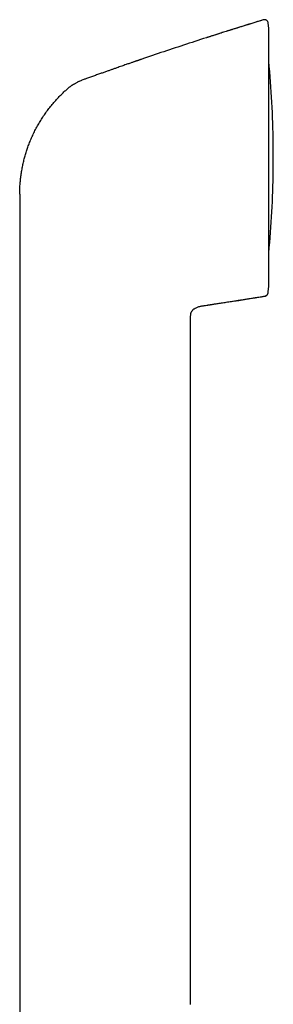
# Model space of a CAD drawing. Header units: millimetres. Extents: x 8 to 552, y 12 to 759.
# Tile 55 of 55: x 335 to 368, y 632 to 759. Entities that reach past the tile are written whole.
import ezdxf

# ---------------------------------------------------------------- set-up
doc = ezdxf.new("R2010")
doc.units = ezdxf.units.MM

msp = doc.modelspace()

# ---------------------------------------------------------------- linework, layer by layer
at = {"color": 7, "linetype": 'Continuous', "lineweight": 30}
for p, q in [((366.64, 759.13), (366.64, 759.14)), ((367.35, 758.08), (367.28, 758.71)), ((367.35, 758.05), (367.35, 758.06)), ((367.35, 724.66), (367.35, 758.05)), ((367.93, 739.59), (367.93, 743.12)), ((335.12, 736.54), (335.12, 723.88)), ((335.12, 723.88), (335.12, 604.48)), ((367.26, 723.77), (367.27, 723.88)), ((367.26, 723.77), (367.26, 723.78)), ((367.27, 723.88), (367.35, 724.63)), ((367.27, 723.88), (367.35, 724.63)), ((367.35, 724.64), (367.35, 724.66)), ((367.35, 724.63), (367.35, 724.63)), ((357.26, 721.02), (357.26, 721.03)), ((357.27, 721.09), (357.28, 721.14)), ((359.09, 722.13), (359.16, 722.14)), ((359.09, 722.13), (359.16, 722.14)), ((357.24, 631.57), (357.24, 720.69))]:
    msp.add_line(p, q, dxfattribs=at)
for centre, radius, start, end in [((367.05, 758.05), 0.3, 0, 2.1196), ((237.94, 741.36), 130, 0.7841, 5.477), ((366.93, 743.12), 1, 0, 0.7841), ((237.94, 741.36), 130, 354.523, 359.2159), ((366.93, 739.59), 1, 359.2159, 0), ((367.05, 724.66), 0.3, 356.4906, 0)]:
    msp.add_arc(centre, radius, start, end, dxfattribs=at)
for points, knots in [([(367.28, 758.71), (367.28, 758.75), (367.26, 758.82), (367.23, 758.9), (367.19, 758.96), (367.15, 759), (367.11, 759.04), (367.06, 759.08), (367.01, 759.11), (366.96, 759.13), (366.9, 759.15), (366.83, 759.16), (366.74, 759.16), (366.67, 759.15), (366.64, 759.14)], [0, 0, 0, 0, 0.1142, 0.237093, 0.301274, 0.366762, 0.433151, 0.5, 0.566849, 0.633238, 0.698726, 0.762907, 0.8858, 1, 1, 1, 1]), ([(366.64, 759.14), (365.65, 758.84), (363.68, 758.23), (360.74, 757.3), (357.8, 756.35), (354.86, 755.38), (352.54, 754.61), (351.21, 754.15), (350.85, 754.02)], [0, 0, 0, 0, 0.186137, 0.372274, 0.558412, 0.744549, 0.930686, 1, 1, 1, 1]), ([(366.64, 759.13), (366.55, 759.11), (366.28, 759.02), (365.83, 758.89), (365.29, 758.72), (364.77, 758.56), (364.27, 758.4), (363.8, 758.26), (363.36, 758.12), (362.96, 757.99), (362.57, 757.87), (362.2, 757.76), (361.84, 757.64), (361.5, 757.54), (361.18, 757.43), (360.87, 757.34), (360.59, 757.25), (360.33, 757.16), (360.1, 757.09), (359.89, 757.02), (359.71, 756.96), (359.54, 756.91), (359.4, 756.87), (359.31, 756.84), (359.27, 756.82)], [0, 0, 0, 0, 0.03403, 0.110237, 0.183449, 0.25367, 0.320899, 0.385138, 0.442969, 0.498145, 0.550668, 0.60054, 0.647763, 0.694956, 0.739178, 0.780432, 0.818724, 0.854062, 0.886455, 0.91431, 0.939571, 0.962254, 0.982386, 1, 1, 1, 1]), ([(366.64, 759.13), (366.64, 759.13), (366.64, 759.14), (366.64, 759.14), (366.64, 759.14), (366.64, 759.14)], [0, 0, 0, 0, 0.2981211, 0.6681914, 1, 1, 1, 1]), ([(350.84, 754.02), (350.82, 754.01), (350.77, 754), (350.68, 753.97), (350.6, 753.94), (350.52, 753.91), (350.44, 753.88), (350.37, 753.85), (350.29, 753.83), (350.21, 753.8), (350.11, 753.77), (350, 753.73), (349.87, 753.68), (349.72, 753.63), (349.55, 753.57), (349.34, 753.5), (349.12, 753.42), (348.87, 753.34), (348.6, 753.24), (348.31, 753.14), (348, 753.03), (347.67, 752.92), (347.31, 752.79), (346.94, 752.66), (346.54, 752.52), (346.12, 752.37), (345.67, 752.21), (345.18, 752.04), (344.68, 751.86), (344.15, 751.67), (343.65, 751.49), (343.33, 751.38), (343.18, 751.33)], [0, 0, 0, 0, 0.016801, 0.031921, 0.045488, 0.057672, 0.068705, 0.078894, 0.088047, 0.098488, 0.110803, 0.124991, 0.141054, 0.15899, 0.182534, 0.20868, 0.237429, 0.26878, 0.303374, 0.340666, 0.380656, 0.423342, 0.468726, 0.516806, 0.567584, 0.621058, 0.67997, 0.741841, 0.806671, 0.87446, 0.945207, 1, 1, 1, 1]), ([(342.74, 751.14), (342.68, 751.11), (342.57, 751.05), (342.4, 750.95), (342.25, 750.87), (342.13, 750.8), (342.05, 750.75), (342, 750.72), (341.95, 750.68), (341.9, 750.66), (341.86, 750.63), (341.82, 750.6), (341.77, 750.57), (341.69, 750.51), (341.6, 750.45), (341.49, 750.36), (341.39, 750.28), (341.29, 750.2), (341.11, 750.04), (340.97, 749.91), (340.85, 749.8)], [0, 0, 0, 0, 0.087561, 0.168987, 0.244017, 0.312474, 0.341083, 0.368385, 0.394384, 0.417457, 0.434683, 0.455323, 0.479379, 0.521411, 0.57102, 0.628252, 0.693168, 0.744928, 0.789505, 1, 1, 1, 1]), ([(342.74, 751.14), (342.81, 751.17), (342.96, 751.24), (343.11, 751.3), (343.18, 751.33)], [0, 0, 0, 0, 0.50044, 1, 1, 1, 1]), ([(343.18, 751.33), (343.18, 751.33), (343.18, 751.33), (343.18, 751.33), (343.18, 751.33)], [0, 0, 0, 0, 0.455531, 1, 1, 1, 1]), ([(336.34, 743.08), (336.42, 743.29), (336.59, 743.71), (336.87, 744.33), (337.17, 744.94), (337.49, 745.54), (337.84, 746.12), (338.21, 746.69), (338.6, 747.25), (339.01, 747.79), (339.44, 748.32), (339.89, 748.83), (340.36, 749.33), (340.68, 749.64), (340.85, 749.8)], [0, 0, 0, 0, 0.083334, 0.166667, 0.25, 0.333333, 0.416667, 0.500001, 0.583335, 0.666668, 0.750001, 0.833333, 0.916666, 1, 1, 1, 1]), ([(335.12, 736.54), (335.12, 736.75), (335.13, 737.16), (335.16, 737.79), (335.22, 738.41), (335.29, 739.03), (335.39, 739.64), (335.5, 740.25), (335.63, 740.83), (335.78, 741.4), (335.95, 741.97), (336.13, 742.52), (336.27, 742.89), (336.34, 743.08)], [0, 0, 0, 0, 0.093333, 0.186666, 0.28, 0.373333, 0.466666, 0.559998, 0.647998, 0.735998, 0.823999, 0.912, 1, 1, 1, 1]), ([(366.84, 723.34), (366.87, 723.35), (366.93, 723.36), (367.01, 723.4), (367.08, 723.45), (367.14, 723.51), (367.19, 723.57), (367.23, 723.65), (367.25, 723.72), (367.26, 723.76), (367.26, 723.79)], [0, 0, 0, 0, 0.132564, 0.267022, 0.401143, 0.532718, 0.659763, 0.780677, 0.894313, 1, 1, 1, 1]), ([(366.84, 723.33), (366.87, 723.34), (366.92, 723.35), (366.99, 723.38), (367.06, 723.43), (367.13, 723.48), (367.18, 723.55), (367.22, 723.62), (367.25, 723.7), (367.25, 723.75), (367.26, 723.77)], [0, 0, 0, 0, 0.119158, 0.243186, 0.370688, 0.5, 0.629312, 0.756814, 0.880842, 1, 1, 1, 1]), ([(359.16, 722.14), (359.88, 722.25), (361.31, 722.46), (363.87, 722.86), (365.72, 723.15), (366.84, 723.33)], [0, 0, 0, 0, 0.28, 0.56, 1, 1, 1, 1]), ([(359.35, 722.17), (359.36, 722.17), (359.39, 722.18), (359.45, 722.19), (359.53, 722.2), (359.63, 722.21), (359.75, 722.23), (359.88, 722.25), (360.04, 722.28), (360.23, 722.31), (360.45, 722.34), (360.69, 722.38), (360.95, 722.42), (361.23, 722.46), (361.54, 722.51), (361.86, 722.56), (362.19, 722.61), (362.55, 722.66), (362.93, 722.72), (363.33, 722.79), (363.75, 722.85), (364.21, 722.92), (364.7, 723), (365.24, 723.09), (365.8, 723.18), (366.33, 723.26), (366.68, 723.32), (366.84, 723.35)], [0, 0, 0, 0, 0.00788, 0.016861, 0.029316, 0.043773, 0.060351, 0.079127, 0.100154, 0.126205, 0.155119, 0.186926, 0.221646, 0.259294, 0.299884, 0.341627, 0.386097, 0.4333, 0.483241, 0.535924, 0.591353, 0.649529, 0.716701, 0.787204, 0.861041, 0.938213, 1, 1, 1, 1]), ([(366.84, 723.34), (366.84, 723.34), (366.84, 723.34), (366.84, 723.35), (366.84, 723.35)], [0, 0, 0, 0, 0.752017, 1, 1, 1, 1]), ([(357.24, 720.69), (357.24, 720.75), (357.24, 720.86), (357.25, 720.96), (357.26, 721.02)], [0, 0, 0, 0, 0.521602, 1, 1, 1, 1]), ([(357.26, 721.02), (357.26, 721.02), (357.26, 721.06), (357.28, 721.14), (357.32, 721.25), (357.37, 721.35), (357.43, 721.45), (357.5, 721.54), (357.58, 721.61), (357.67, 721.68), (357.77, 721.75), (357.89, 721.81), (358.04, 721.89), (358.22, 721.95), (358.41, 722.01), (358.6, 722.05), (358.79, 722.09), (358.95, 722.11), (359.05, 722.13), (359.09, 722.13)], [0, 0, 0, 0, 0.007218, 0.056287, 0.105384, 0.154416, 0.2035, 0.252723, 0.301921, 0.350928, 0.399926, 0.44901, 0.533213, 0.617489, 0.701698, 0.785759, 0.869703, 0.95366, 1, 1, 1, 1])]:
    msp.add_open_spline(points, degree=3, knots=knots, dxfattribs=at)

doc.saveas('drawing.dxf')
